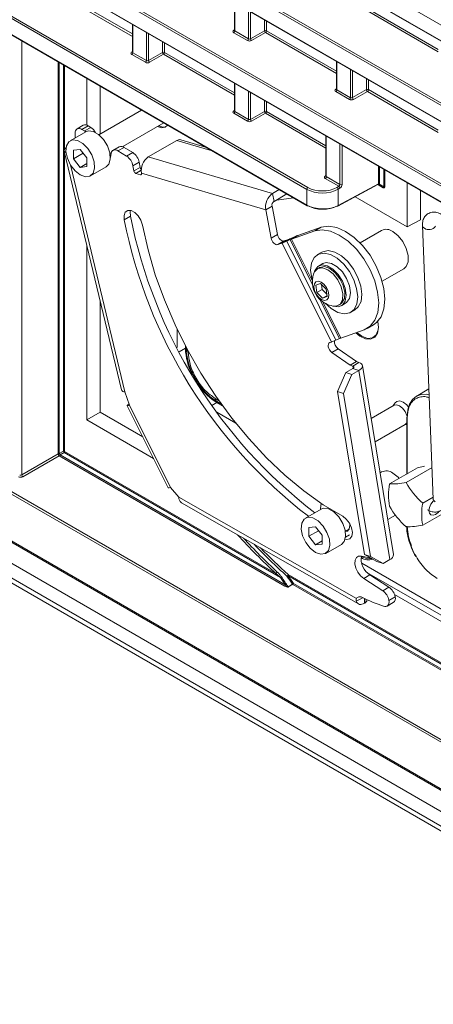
# Model space of a CAD drawing. Header units: millimetres. Extents: x 0 to 1118, y 0 to 864.
# Tile 102 of 235: x 828 to 842, y 277 to 311. Entities that reach past the tile are written whole.
import ezdxf

# ---------------------------------------------------------------- set-up
doc = ezdxf.new("R2010")
doc.units = ezdxf.units.MM

msp = doc.modelspace()

# ---------------------------------------------------------------- linework, layer by layer
at = {"color": 9, "linetype": 'Continuous', "lineweight": 0}
for p, q in [((854.792, 303.254), (756.061, 360.249)), ((756.061, 359.717), (854.792, 302.721)), ((854.792, 300.53), (756.061, 357.525)), ((756.096, 357.586), (854.826, 300.59)), ((756.061, 356.993), (854.792, 299.997)), ((854.792, 297.805), (756.061, 354.801)), ((756.096, 354.862), (854.826, 297.866)), ((756.061, 354.269), (854.792, 297.273)), ((756.096, 352.138), (837.942, 304.889)), ((837.908, 304.828), (756.061, 352.077)), ((756.061, 351.545), (837.908, 304.296)), ((851.7, 280.797), (759.153, 334.223)), ((759.188, 334.283), (851.734, 280.858)), ((757.352, 333.678), (853.501, 278.172)), ((757.812, 332.659), (852.865, 277.786)), ((757.812, 332.164), (852.865, 277.292)), ((757.915, 331.935), (852.968, 277.063)), ((832.007, 309.999), (829.61, 311.383)), ((829.645, 311.444), (832.007, 310.08)), ((835.469, 311.135), (835.469, 310.183)), ((835.93, 309.917), (835.93, 310.869)), ((842.349, 309.477), (839.951, 310.861)), ((839.986, 310.922), (842.349, 309.558)), ((836, 310.829), (836, 309.918)), ((836.469, 310.188), (836.469, 310.558)), ((836.539, 310.518), (836.539, 310.188)), ((832.022, 310.401), (832.022, 309.448)), ((835.433, 310.204), (835.454, 310.217)), ((835.469, 310.183), (835.93, 309.917)), ((836, 309.918), (836.469, 310.188)), ((836.539, 310.188), (838.902, 308.824)), ((832.483, 309.182), (832.483, 310.135)), ((832.553, 310.095), (832.553, 309.183)), ((835.895, 309.856), (835.434, 310.122)), ((836.504, 310.127), (836.035, 309.856)), ((838.902, 308.743), (836.504, 310.127)), ((828.266, 309.845), (828.266, 295.173)), ((833.022, 309.454), (833.022, 309.824)), ((833.092, 309.783), (833.092, 309.454)), ((831.986, 309.47), (832.007, 309.483)), ((832.448, 309.122), (831.987, 309.388)), ((832.022, 309.448), (832.483, 309.182)), ((832.553, 309.183), (833.022, 309.454)), ((833.057, 309.393), (832.588, 309.122)), ((835.454, 308.009), (833.057, 309.393)), ((833.092, 309.454), (835.454, 308.09)), ((829.501, 295.886), (829.501, 309.133)), ((829.535, 309.113), (829.535, 295.894)), ((829.674, 295.974), (829.674, 309.032)), ((829.71, 309.012), (829.71, 306.166)), ((838.916, 309.145), (838.916, 308.193)), ((839.377, 307.927), (839.377, 308.879)), ((839.447, 308.839), (839.447, 307.928)), ((839.916, 308.198), (839.916, 308.568)), ((839.986, 308.528), (839.986, 308.198)), ((835.469, 308.411), (835.469, 307.458)), ((838.88, 308.214), (838.902, 308.227)), ((838.916, 308.193), (839.377, 307.927)), ((839.447, 307.928), (839.916, 308.198)), ((839.986, 308.198), (842.349, 306.834)), ((835.93, 307.192), (835.93, 308.145)), ((836, 308.105), (836, 307.193)), ((839.342, 307.866), (838.881, 308.132)), ((839.951, 308.137), (839.482, 307.866)), ((842.349, 306.753), (839.951, 308.137)), ((836.469, 307.464), (836.469, 307.834)), ((836.539, 307.793), (836.539, 307.464)), ((835.433, 307.48), (835.454, 307.493)), ((835.895, 307.132), (835.434, 307.398)), ((835.469, 307.458), (835.93, 307.192)), ((836, 307.193), (836.469, 307.464)), ((836.504, 307.403), (836.035, 307.132)), ((838.548, 306.223), (836.504, 307.403)), ((836.539, 307.464), (838.548, 306.304)), ((830.512, 306.977), (830.302, 306.855)), ((830.39, 306.803), (830.6, 306.924)), ((838.563, 306.625), (838.563, 305.257)), ((831.726, 306.248), (831.516, 306.127)), ((834.702, 306.13), (833.509, 306.48)), ((839.024, 304.991), (839.024, 306.359)), ((839.094, 306.319), (839.094, 304.991)), ((829.71, 306.098), (829.71, 295.966)), ((831.807, 305.952), (832.018, 306.073)), ((836.745, 304.688), (832.544, 305.923)), ((829.909, 305.66), (831.747, 297.98)), ((832.236, 305.745), (832.026, 305.624)), ((832.059, 305.45), (832.269, 305.572)), ((840.328, 305.017), (840.328, 305.606)), ((840.363, 305.586), (840.363, 305.025)), ((832.308, 305.475), (832.123, 305.368)), ((832.278, 305.323), (832.316, 305.345)), ((836.517, 304.14), (832.316, 305.375)), ((838.527, 305.279), (838.548, 305.292)), ((838.988, 304.931), (838.528, 305.196)), ((838.563, 305.257), (839.024, 304.991)), ((840.502, 304.921), (840.502, 305.506)), ((840.537, 305.485), (840.537, 304.913)), ((838.924, 304.894), (838.988, 304.931)), ((838.959, 304.281), (840.328, 305.017)), ((839.023, 304.87), (838.959, 304.833)), ((840.487, 304.884), (840.306, 304.988)), ((840.333, 304.99), (840.477, 304.907)), ((840.358, 305.004), (840.502, 304.921)), ((836.795, 304.423), (836.745, 304.688)), ((837.908, 304.296), (837.908, 304.828)), ((838.959, 304.833), (838.959, 304.281)), ((836.728, 304.261), (836.517, 304.14)), ((831.94, 303.924), (831.73, 303.803)), ((838.387, 303.545), (838.177, 303.424)), ((836.699, 303.181), (836.909, 303.302)), ((837.343, 303.129), (837.443, 303.205)), ((837.389, 303.148), (837.6, 303.269)), ((837.135, 303.083), (836.925, 302.962)), ((837.072, 303.014), (837.282, 303.135)), ((838.733, 299.668), (837.072, 303.014)), ((837.228, 303.077), (837.328, 303.154)), ((838.889, 299.732), (837.228, 303.077)), ((838.1, 301.604), (837.343, 303.129)), ((838.087, 301.742), (837.389, 303.148)), ((839.004, 299.783), (838.347, 301.107)), ((839.05, 299.802), (838.442, 301.027)), ((833.799, 299.458), (833.592, 299.338)), ((833.894, 299.343), (833.894, 299.361)), ((838.962, 299.438), (838.752, 299.317)), ((839.456, 298.854), (839.666, 298.975)), ((839.454, 298.774), (839.66, 298.705)), ((839.456, 298.854), (839.468, 298.783)), ((839.66, 298.705), (840.714, 292.315)), ((834.545, 297.857), (834.717, 297.758)), ((834.86, 297.62), (834.697, 297.527)), ((834.922, 297.696), (834.805, 297.764)), ((831.912, 297.531), (833.291, 294.753)), ((841.299, 295.216), (841.299, 297.098)), ((828.266, 295.173), (829.501, 295.886)), ((829.535, 295.894), (829.674, 295.974)), ((829.699, 295.931), (829.56, 295.851)), ((837.015, 291.708), (829.699, 295.931)), ((829.71, 295.966), (836.859, 291.839)), ((829.536, 295.825), (828.301, 295.112)), ((837.166, 291.42), (829.536, 295.825)), ((829.56, 295.851), (837.19, 291.446)), ((833.579, 294.429), (839.583, 290.997)), ((839.347, 293.153), (839.21, 293.074)), ((843.446, 288.205), (837.267, 291.773)), ((837.277, 291.807), (843.456, 288.239)), ((840.038, 291.793), (839.828, 291.672)), ((837.272, 291.396), (837.42, 291.484)), ((837.429, 291.477), (837.281, 291.39)), ((843.098, 288.204), (837.429, 291.477)), ((837.453, 291.504), (843.123, 288.231)), ((840.469, 291.26), (840.68, 291.382)), ((839.77, 291.014), (839.577, 290.903)), ((839.858, 290.996), (839.859, 290.837)), ((839.864, 290.841), (839.864, 290.993))]:
    msp.add_line(p, q, dxfattribs=at)
at = {"color": 7, "linetype": 'Continuous', "lineweight": 15}
for p, q in [((756.072, 359.694), (854.802, 302.699)), ((756.072, 356.97), (854.802, 299.974)), ((756.072, 354.246), (854.802, 297.25)), ((756.072, 351.522), (837.918, 304.273)), ((757.378, 333.62), (853.527, 278.115)), ((758.238, 331.749), (853.291, 276.876)), ((835.454, 311.144), (835.454, 310.203)), ((832.007, 310.41), (832.007, 309.469)), ((835.454, 310.204), (835.453, 310.197)), ((832.007, 309.47), (832.006, 309.463)), ((838.902, 309.154), (838.902, 308.213)), ((830.467, 306.999), (830.467, 308.575)), ((830.917, 306.698), (830.917, 308.315)), ((835.454, 308.42), (835.454, 307.479)), ((838.901, 308.214), (838.9, 308.207)), ((832.317, 307.507), (830.873, 306.673)), ((835.454, 307.48), (835.453, 307.473)), ((830.345, 306.995), (830.135, 306.874)), ((830.39, 306.803), (830.302, 306.855)), ((830.6, 306.924), (830.512, 306.977)), ((831.678, 306.272), (833.067, 307.074)), ((830.429, 306.777), (829.899, 306.471)), ((830.427, 306.776), (830.39, 306.803)), ((838.548, 306.634), (838.548, 305.278)), ((831.559, 306.267), (831.349, 306.146)), ((832.018, 306.073), (831.726, 306.248)), ((833.509, 306.48), (832.544, 305.923)), ((834.481, 306.257), (833.649, 306.502)), ((829.704, 306.121), (831.635, 298.054)), ((830.242, 306.177), (830.016, 306.158)), ((830.016, 306.158), (830.016, 305.858)), ((830.346, 306.048), (830.016, 305.858)), ((830.016, 305.858), (830.242, 305.572)), ((830.469, 305.897), (830.242, 306.177)), ((830.469, 305.596), (830.469, 305.897)), ((831.248, 306.024), (831.286, 306.045)), ((831.266, 305.919), (831.259, 305.884)), ((831.284, 306.038), (831.266, 305.919)), ((831.807, 305.952), (831.516, 306.127)), ((830.469, 305.703), (830.242, 305.572)), ((830.242, 305.572), (830.469, 305.596)), ((830.586, 305.28), (831.116, 305.587)), ((832.059, 305.45), (832.026, 305.624)), ((832.269, 305.572), (832.236, 305.745)), ((832.278, 305.323), (832.123, 305.368)), ((838.548, 305.278), (838.547, 305.272)), ((838.948, 304.258), (840.31, 304.99)), ((840.477, 304.907), (840.333, 304.99)), ((841.294, 303.556), (841.294, 305.048)), ((836.745, 304.688), (836.972, 304.819)), ((836.795, 304.423), (837.226, 304.673)), ((837.449, 304.544), (836.895, 304.462)), ((839.533, 304.573), (841.294, 303.556)), ((841.744, 303.798), (841.744, 304.789)), ((836.909, 303.302), (836.728, 304.261)), ((836.873, 304.468), (836.895, 304.462)), ((836.895, 304.462), (836.891, 304.479)), ((836.699, 303.181), (836.517, 304.14)), ((838.387, 303.545), (837.6, 303.269)), ((841.294, 303.556), (841.744, 303.798)), ((841.811, 303.603), (842.18, 294.354)), ((837.443, 303.205), (837.328, 303.154)), ((838.177, 303.424), (837.389, 303.148)), ((840.433, 303.44), (839.702, 303.018)), ((830.467, 297.033), (830.467, 302.935)), ((837.072, 303.014), (836.925, 302.962)), ((837.282, 303.135), (837.135, 303.083)), ((837.343, 303.129), (837.228, 303.077)), ((838.407, 302.704), (838.266, 302.622)), ((838.441, 302.319), (838.3, 302.237)), ((838.331, 302.183), (838.264, 302.144)), ((840.452, 301.719), (841.183, 302.141)), ((838.361, 301.65), (838.204, 301.59)), ((838.204, 301.59), (838.238, 301.338)), ((838.553, 301.457), (838.361, 301.65)), ((838.399, 301.612), (838.422, 301.444)), ((838.422, 301.444), (838.238, 301.338)), ((838.238, 301.338), (838.429, 301.146)), ((838.422, 301.444), (838.575, 301.29)), ((838.583, 301.234), (838.429, 301.146)), ((838.429, 301.146), (838.587, 301.205)), ((838.587, 301.205), (838.553, 301.457)), ((830.917, 297.293), (830.917, 301.056)), ((838.976, 300.91), (839.043, 300.949)), ((839.074, 300.895), (839.216, 300.977)), ((839.391, 300.674), (839.532, 300.755)), ((839.944, 300.127), (840.155, 300.249)), ((840.323, 300.164), (840.3, 300.363)), ((833.516, 300.107), (833.516, 299.481)), ((839.05, 299.802), (839.837, 300.078)), ((839.766, 299.863), (839.595, 299.993)), ((833.799, 299.539), (833.799, 299.458)), ((838.679, 299.649), (838.733, 299.668)), ((838.889, 299.732), (839.004, 299.783)), ((833.836, 299.469), (833.836, 299.423)), ((839.37, 298.883), (838.752, 299.317)), ((839.58, 299.004), (838.962, 299.438)), ((839.37, 298.883), (839.58, 299.004)), ((839.456, 298.854), (839.37, 298.883)), ((839.666, 298.975), (839.58, 299.004)), ((840.838, 292.481), (839.785, 298.871)), ((838.942, 297.994), (839.223, 298.64)), ((839.428, 298.571), (839.148, 297.926)), ((839.454, 298.774), (839.223, 298.64)), ((839.223, 298.64), (839.428, 298.571)), ((839.66, 298.705), (839.428, 298.571)), ((834.222, 298.29), (834.181, 298.314)), ((831.912, 297.531), (831.747, 297.98)), ((839.148, 297.926), (838.942, 297.994)), ((838.942, 297.994), (839.85, 292.487)), ((839.148, 297.926), (840.056, 292.419)), ((842.031, 298.084), (841.603, 297.83)), ((834.846, 297.674), (835.002, 297.583)), ((834.86, 297.62), (835.058, 297.506)), ((840.894, 297.613), (840.828, 297.519)), ((840.943, 297.658), (840.943, 297.658)), ((830.467, 297.033), (830.917, 297.293)), ((832.355, 296.462), (830.917, 297.293)), ((831.832, 297.516), (833.212, 294.737)), ((834.863, 297.292), (835.502, 296.923)), ((840.852, 297.534), (840.079, 297.087)), ((832.717, 295.735), (830.467, 297.033)), ((840.209, 296.296), (841.227, 296.884)), ((841.203, 296.87), (841.28, 296.877)), ((841.28, 296.941), (841.227, 296.884)), ((841.28, 297.124), (841.28, 295.206)), ((840.433, 295.275), (840.382, 295.246)), ((840.699, 294.87), (841.647, 295.417)), ((841.26, 294.92), (842.137, 295.427)), ((841.647, 295.417), (841.887, 295.469)), ((833.579, 294.429), (833.291, 294.753)), ((833.668, 294.234), (839.648, 290.817)), ((841.821, 294.222), (842.177, 294.428)), ((838.384, 294.02), (837.854, 293.714)), ((838.824, 293.919), (838.835, 293.936)), ((838.85, 293.928), (838.828, 293.915)), ((841.821, 293.474), (842.769, 294.021)), ((840.643, 293.664), (840.901, 293.813)), ((838.197, 293.419), (837.971, 293.401)), ((837.971, 293.401), (837.971, 293.1)), ((838.301, 293.291), (837.971, 293.1)), ((838.424, 293.139), (838.197, 293.419)), ((839.203, 293.266), (839.333, 293.341)), ((837.971, 293.1), (838.197, 292.814)), ((838.424, 292.945), (838.197, 292.814)), ((838.424, 292.839), (838.424, 293.139)), ((838.197, 292.814), (838.424, 292.839)), ((838.541, 292.523), (839.071, 292.829)), ((839.766, 292.408), (839.748, 292.419)), ((839.754, 292.433), (840.082, 292.358)), ((839.85, 292.487), (840.056, 292.419)), ((840.276, 292.25), (839.85, 292.487)), ((840.056, 292.419), (840.482, 292.181)), ((840.482, 292.181), (840.276, 292.25)), ((840.482, 292.181), (840.714, 292.315)), ((850.525, 285.973), (839.76, 292.188)), ((839.938, 291.878), (846.498, 288.09)), ((840.469, 291.26), (839.828, 291.672)), ((840.68, 291.382), (840.038, 291.793)), ((839.77, 291.036), (839.77, 291.014)), ((839.938, 290.943), (839.938, 290.96)), ((840.89, 291.058), (840.68, 290.936)), ((846.226, 288.039), (840.87, 291.132)), ((839.864, 290.841), (839.859, 290.837)), ((840.616, 290.739), (840.826, 290.86))]:
    msp.add_line(p, q, dxfattribs=at)
at = {"color": 7, "linetype": 'Continuous', "lineweight": 15, "flags": 128}
for points in [[(832.855, 306.951), (832.996, 306.903), (833.117, 306.926), (833.19, 307.003)], [(832.896, 306.975), (833.037, 306.926), (833.135, 306.939)], [(830.429, 306.777), (830.517, 306.807), (830.683, 306.785), (830.862, 306.682), (831.029, 306.512), (831.161, 306.296), (831.24, 306.066), (831.257, 305.851), (831.208, 305.681), (831.116, 305.587)], [(829.761, 306.229), (829.738, 306.207), (829.713, 306.172), (829.703, 306.139), (829.709, 306.108), (829.73, 306.082), (829.762, 306.063)], [(830.242, 305.314), (830.067, 305.454), (829.915, 305.65), (829.807, 305.877), (829.758, 306.103), (829.775, 306.299), (829.854, 306.438), (829.986, 306.501), (830.153, 306.479), (830.332, 306.376), (830.498, 306.205), (830.63, 305.99), (830.71, 305.76), (830.726, 305.545), (830.678, 305.374), (830.57, 305.272), (830.418, 305.251), (830.242, 305.314)], [(833.509, 306.48), (833.597, 306.508), (833.649, 306.502)], [(831.516, 306.127), (831.475, 306.147), (831.435, 306.159), (831.398, 306.161), (831.364, 306.153), (831.335, 306.136), (831.312, 306.111), (831.294, 306.078), (831.284, 306.038)], [(832.316, 305.375), (832.318, 305.362), (832.317, 305.35), (832.315, 305.34), (832.31, 305.332), (832.304, 305.326), (832.296, 305.322), (832.287, 305.321), (832.278, 305.323)], [(832.348, 303.621), (832.295, 303.781), (832.204, 303.931), (832.087, 304.047), (831.963, 304.112), (831.85, 304.117), (831.767, 304.059), (831.724, 303.949), (831.73, 303.803)], [(831.945, 304.117), (831.935, 304.07), (831.94, 303.924)], [(839.116, 293.777), (838.46, 294.169), (837.808, 294.633), (837.166, 295.162), (836.541, 295.754), (835.938, 296.402), (835.363, 297.099), (834.822, 297.841), (834.319, 298.618), (833.86, 299.425), (833.448, 300.253), (833.088, 301.094), (832.782, 301.941), (832.535, 302.786), (832.348, 303.621)], [(840.155, 300.249), (840.257, 300.322), (840.414, 300.522), (840.511, 300.79), (840.543, 301.113), (840.509, 301.473), (840.41, 301.853), (840.251, 302.235), (840.04, 302.598), (839.788, 302.925), (839.508, 303.199), (839.212, 303.406), (838.918, 303.537), (838.638, 303.584), (838.387, 303.545)], [(836.909, 303.302), (836.922, 303.257), (836.942, 303.212), (836.969, 303.17), (837.001, 303.133), (837.036, 303.105), (837.071, 303.087), (837.105, 303.079), (837.135, 303.083)], [(839.837, 300.078), (840.047, 300.201), (840.204, 300.401), (840.301, 300.669), (840.333, 300.991), (840.298, 301.352), (840.199, 301.732), (840.04, 302.113), (839.83, 302.476), (839.578, 302.803), (839.297, 303.077), (839.002, 303.285), (838.707, 303.415), (838.427, 303.462), (838.177, 303.424)], [(841.183, 302.141), (841.268, 302.219), (841.331, 302.383), (841.331, 302.596), (841.268, 302.832), (841.149, 303.063), (840.99, 303.262), (840.808, 303.403)], [(836.925, 302.962), (836.894, 302.958), (836.861, 302.965), (836.825, 302.984), (836.791, 303.012), (836.759, 303.048), (836.732, 303.09), (836.711, 303.135), (836.699, 303.181)], [(838.951, 300.669), (839.168, 300.621), (839.357, 300.656), (839.503, 300.771), (839.594, 300.958), (839.624, 301.2), (839.589, 301.478), (839.492, 301.771), (839.342, 302.053), (839.15, 302.302), (838.932, 302.499), (838.706, 302.626), (838.489, 302.675), (838.3, 302.64), (838.154, 302.524), (838.062, 302.338), (838.033, 302.096), (838.068, 301.817), (838.094, 301.72)], [(839.532, 300.755), (839.644, 300.853), (839.736, 301.039), (839.765, 301.282), (839.73, 301.56), (839.634, 301.852), (839.483, 302.135), (839.291, 302.384), (839.073, 302.581), (838.847, 302.708), (838.631, 302.756), (838.442, 302.721), (838.407, 302.704)], [(838.153, 302.015), (838.175, 302.087), (838.272, 302.219), (838.418, 302.273), (838.597, 302.243), (838.786, 302.131), (838.964, 301.953), (839.108, 301.728), (839.202, 301.484), (839.235, 301.25), (839.202, 301.053), (839.108, 300.918), (838.964, 300.86), (838.808, 300.879)], [(838.331, 302.183), (838.342, 302.19), (838.498, 302.215), (838.68, 302.152), (838.862, 302.01)], [(838.441, 302.319), (838.56, 302.354), (838.738, 302.324), (838.927, 302.213), (839.105, 302.035), (839.249, 301.81), (839.344, 301.566), (839.376, 301.331), (839.344, 301.135), (839.249, 301), (839.216, 300.977)], [(838.144, 301.993), (838.166, 302.042), (838.275, 302.151), (838.431, 302.176), (838.613, 302.113), (838.795, 301.972)], [(838.795, 301.972), (838.954, 301.77), (839.068, 301.535), (839.121, 301.3), (839.106, 301.095), (839.026, 300.949), (838.891, 300.881), (838.785, 300.883)], [(838.862, 302.01), (839.021, 301.809), (839.135, 301.574), (839.188, 301.339), (839.173, 301.134), (839.093, 300.988), (839.043, 300.949)], [(838.483, 301.62), (838.567, 301.512), (838.625, 301.387), (838.647, 301.263), (838.632, 301.16), (838.58, 301.093), (838.5, 301.072), (838.405, 301.101), (838.307, 301.175), (838.224, 301.283), (838.166, 301.409), (838.143, 301.533), (838.159, 301.636), (838.21, 301.703), (838.29, 301.723), (838.386, 301.694), (838.483, 301.62)], [(838.523, 300.976), (838.725, 300.797), (838.951, 300.669)], [(839.558, 299.98), (839.701, 299.862), (839.889, 299.771), (840.062, 299.759), (840.201, 299.827), (840.292, 299.967), (840.323, 300.164)], [(840.323, 300.185), (840.314, 300.078), (840.248, 299.906), (840.124, 299.807), (839.956, 299.792), (839.766, 299.863)], [(838.752, 299.317), (838.712, 299.352), (838.676, 299.398), (838.649, 299.449), (838.631, 299.503), (838.626, 299.554), (838.632, 299.597), (838.65, 299.63), (838.679, 299.649)], [(839.66, 298.705), (839.713, 298.741), (839.752, 298.778), (839.777, 298.817), (839.786, 298.856), (839.778, 298.892), (839.756, 298.925), (839.718, 298.953), (839.666, 298.975)], [(839.454, 298.774), (839.47, 298.784), (839.481, 298.796), (839.489, 298.807), (839.491, 298.818), (839.489, 298.829), (839.482, 298.839), (839.471, 298.847), (839.456, 298.854)], [(842.039, 297.886), (841.95, 297.9), (841.768, 297.892), (841.608, 297.833), (841.476, 297.724), (841.379, 297.569), (841.319, 297.375), (841.298, 297.149)], [(831.897, 297.573), (831.881, 297.562), (831.851, 297.54), (831.835, 297.524), (831.833, 297.515), (831.846, 297.513), (831.872, 297.519), (831.912, 297.531)], [(840.852, 297.534), (840.938, 297.55), (841.04, 297.515), (841.141, 297.433), (841.227, 297.317), (841.285, 297.185), (841.295, 297.147)], [(840.894, 297.613), (840.943, 297.658), (841.043, 297.677), (841.161, 297.636), (841.28, 297.541), (841.341, 297.466)], [(841.341, 297.467), (841.28, 297.541), (841.162, 297.636), (841.044, 297.678), (840.943, 297.658)], [(841.026, 295.059), (840.99, 295.096), (840.808, 295.238)], [(833.291, 294.753), (833.252, 294.74), (833.225, 294.735), (833.212, 294.736), (833.212, 294.737)], [(838.369, 294.011), (838.369, 294.034), (838.389, 294.216)], [(842.197, 294.316), (842.17, 294.289), (842.097, 294.191), (842.048, 294.078), (842.031, 293.969), (842.048, 293.88), (842.097, 293.824), (842.17, 293.81), (842.256, 293.84), (842.341, 293.909), (842.373, 293.946)], [(838.384, 294.02), (838.472, 294.049), (838.638, 294.028), (838.817, 293.925), (838.984, 293.754), (839.116, 293.539), (839.195, 293.308), (839.212, 293.093), (839.163, 292.923), (839.071, 292.829)], [(838.197, 292.557), (838.022, 292.696), (837.87, 292.892), (837.762, 293.119), (837.713, 293.346), (837.73, 293.542), (837.809, 293.68), (837.941, 293.743), (838.108, 293.722), (838.287, 293.618), (838.453, 293.448), (838.585, 293.232), (838.665, 293.002), (838.681, 292.787), (838.633, 292.617), (838.525, 292.514), (838.373, 292.493), (838.197, 292.557)], [(839.197, 293.005), (839.257, 292.994), (839.358, 293.019), (839.424, 293.102), (839.444, 293.232), (839.416, 293.388), (839.344, 293.546), (839.239, 293.683), (839.116, 293.777)], [(839.353, 293.531), (839.359, 293.462), (839.337, 293.349), (839.276, 293.279), (839.204, 293.26)], [(839.828, 291.672), (839.72, 291.763), (839.628, 291.887), (839.562, 292.027), (839.53, 292.168), (839.536, 292.291), (839.58, 292.383), (839.655, 292.433), (839.754, 292.433)], [(840.105, 292.345), (839.956, 292.337), (839.766, 292.408)], [(839.577, 290.903), (839.596, 290.865), (839.622, 290.836), (839.652, 290.814), (839.687, 290.801), (839.727, 290.797), (839.769, 290.802), (839.814, 290.815), (839.859, 290.837)], [(840.495, 290.735), (840.538, 290.724), (840.578, 290.725), (840.613, 290.737), (840.642, 290.76), (840.664, 290.792), (840.678, 290.834), (840.683, 290.882), (840.68, 290.936)]]:
    msp.add_lwpolyline(points, dxfattribs=at)
at = {"color": 9, "linetype": 'Continuous', "lineweight": 0, "flags": 128}
for points in [[(841.877, 303.512), (841.828, 303.555), (841.811, 303.604)], [(842.246, 294.263), (842.197, 294.306), (842.18, 294.354)]]:
    msp.add_lwpolyline(points, dxfattribs=at)
at = {"color": 9, "linetype": 'Continuous', "lineweight": 0}
for centre, radius, start, end in [((835.448, 310.227), 0.0279, 236.5278, 281.5634), ((835.392, 310.186), 0.077, 303.2297, 357.3477), ((836.504, 310.119), 0.077, 62.6565, 116.7662), ((836.548, 310.193), 0.0793, 183.5222, 236.4778), ((836.462, 310.191), 0.077, 303.2297, 357.3477), ((835.853, 309.92), 0.077, 303.2297, 357.3477), ((836.079, 309.922), 0.0793, 183.5222, 236.4778), ((832.001, 309.493), 0.0279, 236.5133, 281.7062), ((831.945, 309.452), 0.077, 303.2297, 357.3477), ((832.406, 309.186), 0.077, 303.2297, 357.3477), ((832.632, 309.188), 0.0793, 183.5222, 236.4778), ((833.056, 309.385), 0.077, 62.6565, 116.7662), ((833.101, 309.459), 0.0793, 183.5222, 236.4778), ((833.015, 309.457), 0.077, 303.2297, 357.3477), ((838.896, 308.237), 0.0279, 236.5278, 281.5634), ((838.839, 308.196), 0.077, 303.2297, 357.3477), ((839.951, 308.129), 0.077, 62.6565, 116.7662), ((839.995, 308.203), 0.0793, 183.5222, 236.4778), ((839.909, 308.201), 0.077, 303.2297, 357.3477), ((839.3, 307.93), 0.077, 303.2297, 357.3477), ((839.526, 307.932), 0.0793, 183.5222, 236.4778), ((835.448, 307.503), 0.0279, 236.5133, 281.7062), ((835.392, 307.462), 0.077, 303.2297, 357.3477), ((835.853, 307.196), 0.077, 303.2297, 357.3477), ((836.079, 307.198), 0.0793, 183.5222, 236.4778), ((836.504, 307.395), 0.077, 62.6565, 116.7662), ((836.548, 307.469), 0.0793, 183.5222, 236.4778), ((836.462, 307.467), 0.077, 303.2297, 357.3477), ((838.542, 305.302), 0.0279, 236.5133, 281.7062), ((838.486, 305.261), 0.077, 303.2297, 357.3477), ((837.985, 304.825), 0.077, 123.2297, 177.3477), ((838.88, 304.828), 0.0793, 3.5222, 56.4778), ((838.944, 304.865), 0.0793, 3.5222, 56.4778), ((839.059, 305.06), 0.077, 242.6565, 296.7662), ((840.338, 304.95), 0.0575, 69.9432, 103.7415), ((840.362, 304.953), 0.0727, 88.9341, 117.3238), ((840.462, 304.886), 0.0252, 354.3796, 54.302), ((840.503, 304.849), 0.0721, 61.9598, 91.1441), ((837.932, 304.294), 0.0247, 173.763, 234.9248), ((838.934, 304.279), 0.0251, 303.6566, 5.5302), ((842.028, 303.749), 0.281, 237.4614, 322.6664), ((833.935, 299.433), 0.099, 185.6948, 245.6253), ((834.902, 297.753), 0.097, 173.7012, 234.9867), ((841.311, 297.126), 0.0308, 185.0477, 246.2725), ((829.534, 295.821), 0.0727, 88.9341, 117.3238), ((829.58, 295.891), 0.0793, 183.5222, 236.4778), ((829.429, 295.804), 0.14, 19.6831, 40.3169), ((829.676, 295.902), 0.0721, 61.9598, 91.1441), ((829.568, 295.884), 0.14, 19.6831, 40.3169), ((829.638, 295.968), 0.0721, 328.8563, 358.0435), ((829.497, 295.886), 0.0727, 302.6713, 331.0662), ((828.345, 295.178), 0.0793, 183.5222, 236.4778), ((843.303, 293.527), 2.006, 182.9945, 202.3253), ((836.961, 291.798), 0.11, 121.1777, 158.0902), ((837.073, 291.641), 0.0889, 105.9721, 131.3276), ((837.177, 291.844), 0.106, 301.2882, 339.5174), ((837.206, 291.838), 0.0892, 286.7679, 312.4854), ((837.205, 291.809), 0.0717, 329.4436, 358.0974), ((837.126, 291.481), 0.0727, 302.6713, 331.0662), ((837.31, 291.439), 0.0573, 228.5616, 239.5624), ((837.392, 291.567), 0.0877, 288.1374, 314.0756), ((837.458, 291.527), 0.0573, 228.5604, 239.5623), ((837.389, 291.539), 0.0731, 302.7219, 331.6512)]:
    msp.add_arc(centre, radius, start, end, dxfattribs=at)
at = {"color": 7, "linetype": 'Continuous', "lineweight": 15}
for centre, radius, start, end in [((830.209, 306.747), 0.143, 49.2214, 189.5372), ((830.413, 306.847), 0.163, 52.5265, 114.6622), ((830.338, 306.52), 0.481, 28.5026, 57.0091), ((842.124, 306.797), 12.056, 180.3498, 181.0792), ((831.627, 306.116), 0.166, 53.1547, 114.034), ((831.524, 305.526), 0.512, 10.992, 56.3362), ((831.734, 305.647), 0.512, 10.992, 56.3362), ((832.851, 305.474), 0.544, 124.3845, 190.5568), ((832.388, 305.596), 0.121, 191.312, 229.4465), ((832.166, 305.469), 0.109, 189.56, 246.5644), ((837.052, 304.239), 0.544, 124.3845, 190.5568), ((836.886, 304.291), 0.161, 124.3845, 190.5568), ((837.928, 304.296), 0.0248, 245.3602, 304.6041), ((838.938, 304.281), 0.0247, 233.6019, 292.9652), ((848.358, 307.177), 16.737, 191.2079, 232.5105), ((848.147, 307.056), 16.737, 191.2079, 232.5105), ((838.332, 301.254), 2.144, 109.9664, 114.4846), ((840.591, 303.12), 0.357, 52.4853, 116.2043), ((836.34, 305.029), 2.144, 289.9664, 294.4846), ((837.065, 303.731), 0.634, 289.9664, 294.4846), ((837.606, 302.552), 0.634, 109.9664, 114.4846), ((838.931, 301.707), 0.838, 160.0667, 224.8223), ((838.931, 301.707), 0.837, 224.8223, 259.9279), ((838, 301.683), 2.144, 289.9664, 294.4846), ((839.124, 299.674), 0.286, 172.7834, 235.5133), ((839.267, 299.206), 0.634, 109.9664, 114.4846), ((835.911, 299.524), 2.113, 181.7962, 207.1276), ((831.749, 298.104), 0.124, 203.7334, 269.3494), ((835.901, 299.333), 2.004, 216.1734, 238.6951), ((840.591, 294.955), 0.357, 52.4853, 116.2043), ((840.762, 297.324), 2.455, 268.5216, 281.6975), ((843.606, 296.231), 2.687, 209.2012, 228.3879), ((842.803, 294.496), 2.137, 169.9201, 190.0799), ((833.788, 294.407), 0.21, 174.0017, 235.2557), ((843.926, 293.848), 2.137, 169.9201, 190.0799), ((843.044, 295.433), 2.687, 209.2012, 228.3879), ((841.324, 295.878), 2.455, 268.5216, 281.6975), ((852.691, 308.797), 23.2, 222.3965, 226.9668), ((852.617, 308.726), 23.028, 222.9345, 226.9725), ((852.419, 308.481), 22.594, 223.8424, 227.7644), ((852.262, 308.321), 22.3, 224.4435, 227.7792), ((839.988, 292.716), 0.416, 233.5713, 290.9212), ((840.359, 292.321), 0.617, 169.4484, 238.7176), ((840.649, 292.493), 0.189, 289.9373, 356.4671), ((840.173, 290.838), 0.516, 11.0169, 54.9986), ((840.384, 290.959), 0.516, 11.0169, 54.9986), ((839.695, 290.927), 0.132, 57.1477, 147.8377), ((843.751, 299.597), 9.441, 245.0382, 249.8253), ((839.815, 290.954), 0.123, 293.7247, 354.9857), ((840.712, 291.006), 0.185, 308.053, 16.2068)]:
    msp.add_arc(centre, radius, start, end, dxfattribs=at)
at = {"color": 9, "linetype": 'Continuous', "lineweight": 0}
for centre, major_axis, ratio, start_param, end_param in [((835.505, 310.164), (0.1, 0.0015), 0.587275, 2.364613, 3.917956), ((835.504, 310.204), (0.05, 0.0016), 0.597067, 3.122887, 3.908285), ((835.966, 309.898), (0.1, 0.0015), 0.587275, 3.917956, 5.471299), ((835.965, 309.938), (0.05, 0.0016), 0.597067, 3.908285, 5.461628), ((832.058, 309.43), (0.1, 0.0015), 0.587275, 2.364613, 3.917956), ((832.057, 309.47), (0.05, 0.0016), 0.597067, 3.122887, 3.908285), ((832.518, 309.204), (0.05, 0.0016), 0.597067, 3.908285, 5.461628), ((832.519, 309.164), (0.1, 0.0015), 0.587275, 3.917956, 5.471299), ((838.952, 308.174), (0.1, 0.0015), 0.587275, 2.364613, 3.917956), ((838.952, 308.214), (0.05, 0.0016), 0.597067, 3.122887, 3.908285), ((839.413, 307.908), (0.1, 0.0015), 0.587275, 3.917956, 5.471299), ((839.412, 307.948), (0.05, 0.0016), 0.597067, 3.908285, 5.461628), ((835.505, 307.44), (0.1, 0.0015), 0.587275, 2.364613, 3.917956), ((835.504, 307.48), (0.05, 0.0016), 0.597067, 3.122887, 3.908285), ((835.965, 307.214), (0.05, 0.0016), 0.597067, 3.908285, 5.461628), ((835.966, 307.174), (0.1, 0.0015), 0.587275, 3.917956, 5.471299), ((838.599, 305.239), (0.1, 0.0015), 0.587275, 2.364613, 3.917956), ((838.598, 305.279), (0.05, 0.0016), 0.597067, 3.122887, 3.908285), ((838.437, 305.185), (0.7, 0.011), 0.587275, 3.917956, 5.471299), ((838.987, 304.972), (0.0264, 0.0425), 0.597161, 3.963072, 5.516415), ((839.022, 304.951), (0.0513, 0.0858), 0.587369, 3.9534, 5.506743), ((840.322, 305.054), (0.0192, 0.0646), 0.310201, 3.440487, 3.981617), ((840.219, 304.998), (0.109, 0.022), 0.359151, 5.9551, 6.216747), ((840.322, 305.054), (-0.0248, 0.0662), 0.403941, 2.685014, 3.732212), ((840.219, 305.027), (0.144, -0.002), 0.567215, 6.030111, 6.291758), ((840.402, 305.008), (-0.102, 0.108), 0.189509, 2.572557, 3.619755), ((840.437, 305.028), (-0.087, 0.15), 0.333351, 2.618029, 3.665227), ((838.438, 305.144), (0.75, 0.011), 0.586615, 3.918577, 5.471921), ((828.232, 295.154), (0.1, 0.0015), 0.587275, 3.917956, 5.471299), ((828.231, 295.194), (0.05, 0.0016), 0.597067, 3.908285, 5.461628), ((850.875, 308.406), (11.154, 19.319), 0.577247, 2.853903, 2.876745), ((850.64, 308.222), (10.608, 19.042), 0.587238, 2.850168, 2.874032)]:
    msp.add_ellipse(centre, major_axis=major_axis, ratio=ratio, start_param=start_param, end_param=end_param, dxfattribs=at)
at = {"color": 7, "linetype": 'Continuous', "lineweight": 15}
for centre, major_axis, ratio, start_param, end_param in [((838.438, 304.592), (0.75, -0.01), 0.567807, 3.934873, 5.488216), ((838.437, 304.551), (0.7, -0.01), 0.567125, 3.935417, 5.48876)]:
    msp.add_ellipse(centre, major_axis=major_axis, ratio=ratio, start_param=start_param, end_param=end_param, dxfattribs=at)
for points, knots in [([(840.31, 304.99), (840.313, 304.991), (840.318, 304.994), (840.329, 304.992), (840.332, 304.99), (840.333, 304.99)], [0, 0, 0, 0, 0.3196993, 0.8542592, 1, 1, 1, 1]), ([(842.452, 303.982), (842.416, 304.001), (842.328, 304.045), (842.18, 304.067), (842.015, 304.027), (841.891, 303.92), (841.818, 303.772), (841.813, 303.662), (841.811, 303.603)], [0, 0, 0, 0, 0.125023, 0.308316, 0.475576, 0.655207, 0.816355, 1, 1, 1, 1]), ([(833.837, 299.423), (833.841, 299.338), (833.848, 299.187), (833.898, 298.969), (833.962, 298.771), (834.038, 298.592), (834.102, 298.476), (834.129, 298.426)], [0, 0, 0, 0, 0.263548, 0.469379, 0.642198, 0.846986, 1, 1, 1, 1]), ([(834.129, 298.426), (834.191, 298.329), (834.277, 298.192), (834.426, 298.015), (834.56, 297.881), (834.707, 297.758), (834.805, 297.701), (834.846, 297.677)], [0, 0, 0, 0, 0.3108749, 0.4362756, 0.641608, 0.8501987, 1, 1, 1, 1]), ([(841.989, 293.993), (842.024, 293.975), (842.113, 293.93), (842.261, 293.908), (842.425, 293.949), (842.55, 294.055), (842.623, 294.204), (842.627, 294.314), (842.63, 294.372)], [0, 0, 0, 0, 0.125023, 0.308316, 0.475576, 0.655207, 0.816355, 1, 1, 1, 1]), ([(842.18, 294.354), (842.18, 294.343), (842.179, 294.326), (842.179, 294.328), (842.179, 294.329)], [0, 0, 0, 0, 0.62485, 1, 1, 1, 1]), ([(841.283, 293.448), (841.284, 293.392), (841.286, 293.263), (841.324, 293.065), (841.373, 292.886), (841.413, 292.787), (841.429, 292.748)], [0, 0, 0, 0, 0.253688, 0.586726, 0.835495, 1, 1, 1, 1]), ([(841.429, 292.748), (841.437, 292.725), (841.479, 292.614), (841.538, 292.506), (841.585, 292.421)], [0, 0, 0, 0, 0.202215, 1, 1, 1, 1]), ([(839.577, 290.903), (839.572, 290.922), (839.564, 290.955), (839.577, 290.985), (839.583, 290.997)], [0, 0, 0, 0, 0.587608, 1, 1, 1, 1])]:
    msp.add_open_spline(points, degree=3, knots=knots, dxfattribs=at)
at = {"color": 9, "linetype": 'Continuous', "lineweight": 0}
for points, knots in [([(834.805, 297.764), (834.691, 297.844), (834.514, 297.968), (834.302, 298.221), (834.156, 298.442), (834.038, 298.678), (833.925, 298.989), (833.906, 299.203), (833.894, 299.343)], [0, 0, 0, 0, 0.239457, 0.368361, 0.5, 0.631639, 0.760543, 1, 1, 1, 1]), ([(841.299, 297.098), (841.312, 297.238), (841.333, 297.452), (841.459, 297.651), (841.59, 297.764), (841.753, 297.817), (841.905, 297.835), (842.008, 297.793), (842.043, 297.778)], [0, 0, 0, 0, 0.2891636, 0.4448254, 0.6037906, 0.7627558, 0.9184176, 1, 1, 1, 1]), ([(842.311, 291.671), (842.184, 291.76), (841.988, 291.897), (841.752, 292.179), (841.59, 292.423), (841.459, 292.686), (841.333, 293.031), (841.312, 293.269), (841.299, 293.424)], [0, 0, 0, 0, 0.239457, 0.368361, 0.5, 0.631639, 0.760543, 1, 1, 1, 1]), ([(837.049, 291.727), (837.03, 291.756), (837.007, 291.784), (836.958, 291.839), (836.932, 291.866), (836.904, 291.892)], [0, 0, 0, 0, 0.5, 0.5, 1, 1, 1, 1]), ([(836.859, 291.839), (836.887, 291.818), (836.914, 291.796), (836.966, 291.753), (836.991, 291.731), (837.015, 291.708)], [0, 0, 0, 0, 0.5, 0.5, 1, 1, 1, 1]), ([(837.166, 291.42), (837.182, 291.411), (837.199, 291.402), (837.227, 291.391), (837.238, 291.388), (837.254, 291.385), (837.26, 291.385), (837.271, 291.386), (837.277, 291.387), (837.281, 291.39)], [0, 0, 0, 0, 0.5, 0.5, 0.75, 0.75, 0.875, 0.875, 1, 1, 1, 1]), ([(837.272, 291.396), (837.271, 291.395), (837.269, 291.394), (837.264, 291.394), (837.261, 291.395), (837.255, 291.397), (837.251, 291.399), (837.24, 291.406), (837.233, 291.411), (837.214, 291.425), (837.202, 291.436), (837.19, 291.446)], [0, 0, 0, 0, 0.0625, 0.0625, 0.125, 0.125, 0.25, 0.25, 0.5, 0.5, 1, 1, 1, 1])]:
    msp.add_open_spline(points, degree=3, knots=knots, dxfattribs=at)
for points in [[(837.049, 291.727), (837.121, 291.615), (837.196, 291.504), (837.272, 291.396)], [(837.42, 291.484), (837.356, 291.572), (837.293, 291.662), (837.232, 291.753)]]:
    msp.add_open_spline(points, degree=3, dxfattribs=at)

doc.saveas('drawing.dxf')
